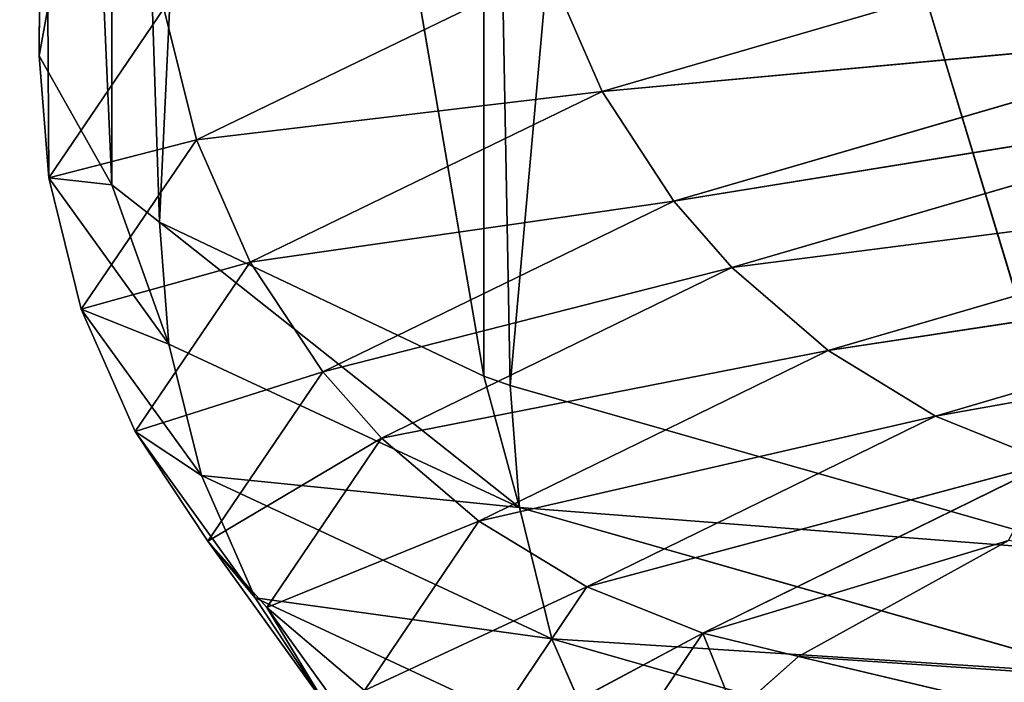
# Model space of a CAD drawing. Extents: x 1 to 179, y 3 to 406.
# Tile 19 of 256: x 60.071 to 60.883, y 287.44 to 287.986. Entities that reach past the tile are written whole.
import ezdxf

# ---------------------------------------------------------------- set-up
doc = ezdxf.new("R2010")
doc.units = 0
doc.header["$LTSCALE"] = 2.54
doc.layers.get('0').update_dxf_attribs({"color": 13, "linetype": 'CONTINUOUS'})

# ---------------------------------------------------------------- blocks, each defined once
blk = doc.blocks.new('OKR_G_Y_DOZOWNIK_STOJ_CY_T')
at = {"color": 0}
for p, q in [((60.09382, 289.15035, 192.49899), (60.08676, 287.95653, 191.81864)), ((60.09382, 289.15035, 192.49899), (60.08676, 287.95653, 191.81864)), ((60.09306, 289.07763, 191.23817), (60.08676, 287.95653, 191.81864)), ((60.09306, 289.07763, 191.23817), (60.08676, 287.95653, 191.81864)), ((60.09306, 289.07763, 191.23817), (60.14665, 287.85012, 189.96515)), ((60.09306, 289.07763, 191.23817), (60.14665, 287.85012, 189.96515)), ((60.14665, 289.00465, 189.96515), (60.14665, 287.85012, 189.96515)), ((60.14665, 289.00465, 189.96515), (60.14665, 287.85012, 189.96515)), ((60.14665, 289.00465, 189.96515), (60.18599, 287.81927, 189.42466)), ((60.14665, 289.00465, 189.96515), (60.18599, 287.81927, 189.42466)), ((60.2391, 288.94087, 188.84613), (60.18599, 287.81927, 189.42466)), ((60.2391, 288.94087, 188.84613), (60.18599, 287.81927, 189.42466)), ((60.2391, 288.94087, 188.84613), (60.45385, 287.69223, 187.19526)), ((60.2391, 288.94087, 188.84613), (60.45385, 287.69223, 187.19526)), ((60.45385, 288.84675, 187.19526), (60.45385, 287.69223, 187.19526)), ((60.45385, 288.84675, 187.19526), (60.45385, 287.69223, 187.19526)), ((60.45385, 288.84675, 187.19526), (60.47554, 287.68446, 187.06058)), ((60.45385, 288.84675, 187.19526), (60.47554, 287.68446, 187.06058)), ((60.57605, 288.80547, 186.48152), (60.47554, 287.68446, 187.06058)), ((60.57605, 288.80547, 186.48152), (60.47554, 287.68446, 187.06058)), ((60.57605, 288.80547, 186.48152), (60.95736, 287.54694, 184.71196)), ((60.57605, 288.80547, 186.48152), (60.95736, 287.54694, 184.71196)), ((60.55136, 287.92706, 196.61279), (61.03476, 288.06753, 198.97183)), ((60.55136, 287.92706, 196.61279), (61.03476, 288.06753, 198.97183)), ((60.21663, 287.88721, 194.22408), (60.5074, 288.028, 196.61994)), ((60.21663, 287.88721, 194.22408), (60.5074, 288.028, 196.61994)), ((60.55136, 287.92706, 196.61279), (60.5074, 288.028, 196.61994)), ((60.55136, 287.92706, 196.61279), (60.5074, 288.028, 196.61994)), ((60.09382, 287.99583, 192.49899), (60.08676, 287.95653, 191.81864)), ((60.09382, 287.99583, 192.49899), (60.08676, 287.95653, 191.81864)), ((60.09466, 287.85592, 191.81866), (60.09382, 287.99583, 192.49899)), ((60.09466, 287.85592, 191.81866), (60.09382, 287.99583, 192.49899)), ((60.09466, 287.85592, 191.81866), (60.18981, 287.99562, 194.22623)), ((60.09466, 287.85592, 191.81866), (60.18981, 287.99562, 194.22623)), ((60.21663, 287.88721, 194.22408), (60.18981, 287.99562, 194.22623)), ((60.21663, 287.88721, 194.22408), (60.18981, 287.99562, 194.22623)), ((60.55136, 287.92706, 196.61279), (61.09303, 287.97698, 198.95739)), ((60.55136, 287.92706, 196.61279), (61.09303, 287.97698, 198.95739)), ((60.61062, 287.8365, 196.60314), (61.09303, 287.97698, 198.95739)), ((60.61062, 287.8365, 196.60314), (61.09303, 287.97698, 198.95739)), ((60.08676, 287.95653, 191.81864), (60.09466, 287.85592, 191.81866)), ((60.08676, 287.95653, 191.81864), (60.14665, 287.85012, 189.96515)), ((60.08676, 287.95653, 191.81864), (60.09466, 287.85592, 191.81866)), ((60.08676, 287.95653, 191.81864), (60.14665, 287.85012, 189.96515)), ((60.26103, 287.78627, 194.22051), (60.55136, 287.92706, 196.61279)), ((60.26103, 287.78627, 194.22051), (60.55136, 287.92706, 196.61279)), ((60.61062, 287.8365, 196.60314), (60.55136, 287.92706, 196.61279)), ((60.61062, 287.8365, 196.60314), (60.55136, 287.92706, 196.61279)), ((60.61062, 287.8365, 196.60314), (61.1402, 287.92229, 198.94571)), ((60.61062, 287.8365, 196.60314), (61.1402, 287.92229, 198.94571)), ((60.65857, 287.78181, 196.59533), (61.1402, 287.92229, 198.94571)), ((60.65857, 287.78181, 196.59533), (61.1402, 287.92229, 198.94571)), ((60.12156, 287.74751, 191.81868), (60.21663, 287.88721, 194.22408)), ((60.12156, 287.74751, 191.81868), (60.21663, 287.88721, 194.22408)), ((60.26103, 287.78627, 194.22051), (60.21663, 287.88721, 194.22408)), ((60.26103, 287.78627, 194.22051), (60.21663, 287.88721, 194.22408)), ((60.14665, 287.85012, 189.96515), (60.09466, 287.85592, 191.81866)), ((60.14665, 287.85012, 189.96515), (60.09466, 287.85592, 191.81866)), ((60.19385, 287.71864, 189.42532), (60.09466, 287.85592, 191.81866)), ((60.19385, 287.71864, 189.42532), (60.09466, 287.85592, 191.81866)), ((60.12156, 287.74751, 191.81868), (60.09466, 287.85592, 191.81866)), ((60.12156, 287.74751, 191.81868), (60.09466, 287.85592, 191.81866)), ((60.65857, 287.78181, 196.59533), (61.21838, 287.85371, 198.92635)), ((60.65857, 287.78181, 196.59533), (61.21838, 287.85371, 198.92635)), ((60.73807, 287.71323, 196.58238), (61.21838, 287.85371, 198.92635)), ((60.73807, 287.71323, 196.58238), (61.21838, 287.85371, 198.92635)), ((60.14665, 287.85012, 189.96515), (60.18599, 287.81927, 189.42466)), ((60.19385, 287.71864, 189.42532), (60.14665, 287.85012, 189.96515)), ((60.19385, 287.71864, 189.42532), (60.14665, 287.85012, 189.96515)), ((60.14665, 287.85012, 189.96515), (60.18599, 287.81927, 189.42466)), ((60.26103, 287.78627, 194.22051), (60.61062, 287.8365, 196.60314)), ((60.26103, 287.78627, 194.22051), (60.61062, 287.8365, 196.60314)), ((60.32087, 287.69571, 194.2157), (60.61062, 287.8365, 196.60314)), ((60.32087, 287.69571, 194.2157), (60.61062, 287.8365, 196.60314)), ((60.65857, 287.78181, 196.59533), (60.61062, 287.8365, 196.60314)), ((60.65857, 287.78181, 196.59533), (60.61062, 287.8365, 196.60314)), ((60.18599, 287.81927, 189.42466), (60.45385, 287.69223, 187.19526)), ((60.48333, 287.58384, 187.06186), (60.18599, 287.81927, 189.42466)), ((60.18599, 287.81927, 189.42466), (60.19385, 287.71864, 189.42532)), ((60.18599, 287.81927, 189.42466), (60.19385, 287.71864, 189.42532)), ((60.48333, 287.58384, 187.06186), (60.18599, 287.81927, 189.42466)), ((60.18599, 287.81927, 189.42466), (60.45385, 287.69223, 187.19526)), ((60.73807, 287.71323, 196.58238), (61.30537, 287.7997, 198.9048)), ((60.73807, 287.71323, 196.58238), (61.30537, 287.7997, 198.9048)), ((60.82651, 287.65922, 196.56796), (61.30537, 287.7997, 198.9048)), ((60.82651, 287.65922, 196.56796), (61.30537, 287.7997, 198.9048)), ((60.16609, 287.64657, 191.81874), (60.26103, 287.78627, 194.22051)), ((60.16609, 287.64657, 191.81874), (60.26103, 287.78627, 194.22051)), ((60.32087, 287.69571, 194.2157), (60.26103, 287.78627, 194.22051)), ((60.32087, 287.69571, 194.2157), (60.26103, 287.78627, 194.22051)), ((60.32087, 287.69571, 194.2157), (60.65857, 287.78181, 196.59533)), ((60.32087, 287.69571, 194.2157), (60.65857, 287.78181, 196.59533)), ((60.36931, 287.64103, 194.21181), (60.65857, 287.78181, 196.59533)), ((60.36931, 287.64103, 194.21181), (60.65857, 287.78181, 196.59533)), ((60.73807, 287.71323, 196.58238), (60.65857, 287.78181, 196.59533)), ((60.73807, 287.71323, 196.58238), (60.65857, 287.78181, 196.59533)), ((60.82651, 287.65922, 196.56796), (61.3984, 287.76131, 198.88176)), ((60.82651, 287.65922, 196.56796), (61.3984, 287.76131, 198.88176)), ((60.22067, 287.61025, 189.42751), (60.12156, 287.74751, 191.81868)), ((60.22067, 287.61025, 189.42751), (60.12156, 287.74751, 191.81868)), ((60.16609, 287.64657, 191.81874), (60.12156, 287.74751, 191.81868)), ((60.16609, 287.64657, 191.81874), (60.12156, 287.74751, 191.81868)), ((60.48333, 287.58384, 187.06186), (60.19385, 287.71864, 189.42532)), ((60.48333, 287.58384, 187.06186), (60.19385, 287.71864, 189.42532)), ((60.22067, 287.61025, 189.42751), (60.19385, 287.71864, 189.42532)), ((60.22067, 287.61025, 189.42751), (60.19385, 287.71864, 189.42532)), ((60.36931, 287.64103, 194.21181), (60.73807, 287.71323, 196.58238)), ((60.36931, 287.64103, 194.21181), (60.73807, 287.71323, 196.58238)), ((60.44959, 287.57245, 194.20537), (60.73807, 287.71323, 196.58238)), ((60.44959, 287.57245, 194.20537), (60.73807, 287.71323, 196.58238)), ((60.82651, 287.65922, 196.56796), (60.73807, 287.71323, 196.58238)), ((60.82651, 287.65922, 196.56796), (60.73807, 287.71323, 196.58238)), ((60.16609, 287.64657, 191.81874), (60.32087, 287.69571, 194.2157)), ((60.16609, 287.64657, 191.81874), (60.32087, 287.69571, 194.2157)), ((60.22613, 287.55601, 191.8188), (60.32087, 287.69571, 194.2157)), ((60.22613, 287.55601, 191.8188), (60.32087, 287.69571, 194.2157)), ((60.36931, 287.64103, 194.21181), (60.32087, 287.69571, 194.2157)), ((60.36931, 287.64103, 194.21181), (60.32087, 287.69571, 194.2157)), ((60.45385, 287.69223, 187.19526), (60.48333, 287.58384, 187.06186)), ((60.45385, 287.69223, 187.19526), (60.47554, 287.68446, 187.06058)), ((60.45385, 287.69223, 187.19526), (60.48333, 287.58384, 187.06186)), ((60.45385, 287.69223, 187.19526), (60.47554, 287.68446, 187.06058)), ((60.47554, 287.68446, 187.06058), (60.48333, 287.58384, 187.06186)), ((60.47554, 287.68446, 187.06058), (60.95736, 287.54694, 184.71196)), ((60.47554, 287.68446, 187.06058), (60.48333, 287.58384, 187.06186)), ((60.47554, 287.68446, 187.06058), (60.95736, 287.54694, 184.71196)), ((60.44959, 287.57245, 194.20537), (60.82651, 287.65922, 196.56796)), ((60.44959, 287.57245, 194.20537), (60.82651, 287.65922, 196.56796)), ((60.53892, 287.51844, 194.1982), (60.82651, 287.65922, 196.56796)), ((60.53892, 287.51844, 194.1982), (60.82651, 287.65922, 196.56796)), ((60.92112, 287.62084, 196.55256), (60.82651, 287.65922, 196.56796)), ((60.92112, 287.62084, 196.55256), (60.82651, 287.65922, 196.56796)), ((60.26506, 287.50931, 189.43115), (60.16609, 287.64657, 191.81874)), ((60.26506, 287.50931, 189.43115), (60.16609, 287.64657, 191.81874)), ((60.22613, 287.55601, 191.8188), (60.16609, 287.64657, 191.81874)), ((60.22613, 287.55601, 191.8188), (60.16609, 287.64657, 191.81874)), ((60.22613, 287.55601, 191.8188), (60.36931, 287.64103, 194.21181)), ((60.22613, 287.55601, 191.8188), (60.36931, 287.64103, 194.21181)), ((60.27473, 287.50133, 191.81885), (60.36931, 287.64103, 194.21181)), ((60.27473, 287.50133, 191.81885), (60.36931, 287.64103, 194.21181)), ((60.44959, 287.57245, 194.20537), (60.36931, 287.64103, 194.21181)), ((60.44959, 287.57245, 194.20537), (60.36931, 287.64103, 194.21181)), ((60.53892, 287.51844, 194.1982), (60.92112, 287.62084, 196.55256)), ((60.53892, 287.51844, 194.1982), (60.92112, 287.62084, 196.55256)), ((60.63445, 287.48005, 194.19053), (60.92112, 287.62084, 196.55256)), ((60.63445, 287.48005, 194.19053), (60.92112, 287.62084, 196.55256)), ((60.50988, 287.47544, 187.06618), (60.22067, 287.61025, 189.42751)), ((60.50988, 287.47544, 187.06618), (60.22067, 287.61025, 189.42751)), ((60.26506, 287.50931, 189.43115), (60.22067, 287.61025, 189.42751)), ((60.26506, 287.50931, 189.43115), (60.22067, 287.61025, 189.42751)), ((60.96503, 287.44633, 184.71386), (60.48333, 287.58384, 187.06186)), ((60.96503, 287.44633, 184.71386), (60.48333, 287.58384, 187.06186)), ((60.50988, 287.47544, 187.06618), (60.48333, 287.58384, 187.06186)), ((60.50988, 287.47544, 187.06618), (60.48333, 287.58384, 187.06186)), ((60.27473, 287.50133, 191.81885), (60.44959, 287.57245, 194.20537)), ((60.27473, 287.50133, 191.81885), (60.44959, 287.57245, 194.20537)), ((60.35526, 287.43275, 191.81893), (60.44959, 287.57245, 194.20537)), ((60.35526, 287.43275, 191.81893), (60.44959, 287.57245, 194.20537)), ((60.53892, 287.51844, 194.1982), (60.44959, 287.57245, 194.20537)), ((60.53892, 287.51844, 194.1982), (60.44959, 287.57245, 194.20537)), ((60.26506, 287.50931, 189.43115), (60.22613, 287.55601, 191.8188)), ((60.26506, 287.50931, 189.43115), (60.22613, 287.55601, 191.8188)), ((60.32489, 287.41875, 189.43605), (60.22613, 287.55601, 191.8188)), ((60.32489, 287.41875, 189.43605), (60.22613, 287.55601, 191.8188)), ((60.27473, 287.50133, 191.81885), (60.22613, 287.55601, 191.8188)), ((60.27473, 287.50133, 191.81885), (60.22613, 287.55601, 191.8188)), ((60.63445, 287.48005, 194.19053), (60.88678, 287.55652, 195.7876)), ((60.63445, 287.48005, 194.19053), (60.88678, 287.55652, 195.7876)), ((60.88678, 287.55652, 195.7876), (60.71337, 287.46088, 194.18419)), ((60.88678, 287.55652, 195.7876), (60.71337, 287.46088, 194.18419)), ((60.35526, 287.43275, 191.81893), (60.53892, 287.51844, 194.1982)), ((60.35526, 287.43275, 191.81893), (60.53892, 287.51844, 194.1982)), ((60.44488, 287.37874, 191.81903), (60.53892, 287.51844, 194.1982)), ((60.44488, 287.37874, 191.81903), (60.53892, 287.51844, 194.1982)), ((60.63445, 287.48005, 194.19053), (60.53892, 287.51844, 194.1982)), ((60.63445, 287.48005, 194.19053), (60.53892, 287.51844, 194.1982)), ((60.55384, 287.37449, 187.07337), (60.26506, 287.50931, 189.43115)), ((60.55384, 287.37449, 187.07337), (60.26506, 287.50931, 189.43115)), ((60.32489, 287.41875, 189.43605), (60.26506, 287.50931, 189.43115)), ((60.32489, 287.41875, 189.43605), (60.26506, 287.50931, 189.43115)), ((60.32489, 287.41875, 189.43605), (60.27473, 287.50133, 191.81885)), ((60.32489, 287.41875, 189.43605), (60.27473, 287.50133, 191.81885)), ((60.37333, 287.36407, 189.44003), (60.27473, 287.50133, 191.81885)), ((60.37333, 287.36407, 189.44003), (60.27473, 287.50133, 191.81885)), ((60.35526, 287.43275, 191.81893), (60.27473, 287.50133, 191.81885)), ((60.35526, 287.43275, 191.81893), (60.27473, 287.50133, 191.81885)), ((60.44488, 287.37874, 191.81903), (60.63445, 287.48005, 194.19053)), ((60.44488, 287.37874, 191.81903), (60.63445, 287.48005, 194.19053)), ((60.54072, 287.34035, 191.81914), (60.63445, 287.48005, 194.19053)), ((60.54072, 287.34035, 191.81914), (60.63445, 287.48005, 194.19053)), ((60.71337, 287.46088, 194.18419), (60.63445, 287.48005, 194.19053)), ((60.63445, 287.48005, 194.19053), (60.66097, 287.41428, 193.39852)), ((60.63445, 287.48005, 194.19053), (60.66097, 287.41428, 193.39852)), ((60.71337, 287.46088, 194.18419), (60.63445, 287.48005, 194.19053)), ((60.99115, 287.33793, 184.72033), (60.50988, 287.47544, 187.06618)), ((60.99115, 287.33793, 184.72033), (60.50988, 287.47544, 187.06618)), ((60.55384, 287.37449, 187.07337), (60.50988, 287.47544, 187.06618)), ((60.55384, 287.37449, 187.07337), (60.50988, 287.47544, 187.06618)), ((60.71337, 287.46088, 194.18419), (60.66097, 287.41428, 193.39852)), ((60.71337, 287.46088, 194.18419), (60.66097, 287.41428, 193.39852)), ((60.71337, 287.46088, 194.18419), (61.64258, 287.24096, 193.34636)), ((60.71337, 287.46088, 194.18419), (61.64258, 287.24096, 193.34636))]:
    blk.add_line(p, q, dxfattribs=at)
mesh = blk.add_polyface(dxfattribs=at)
corners = [(57.82759, 340.66479, 219.54538), (57.49338, 287.32479, 219.15492), (61.42084, 287.32479, 223.21587)]
mesh.append_faces([[corners[k] for k in face] for face in [(0, 1, 2)]], dxfattribs={"color": 0})
mesh = blk.add_polyface(dxfattribs=at)
corners = [(57.82759, 340.66479, 219.54538), (61.42084, 287.32479, 223.21587), (60.60487, 340.66479, 222.45811)]
mesh.append_faces([[corners[k] for k in face] for face in [(0, 1, 2)]], dxfattribs={"color": 0})
mesh = blk.add_polyface(dxfattribs=at)
corners = [(63.57916, 287.32479, 158.66071), (59.38922, 287.32479, 162.45029), (60.60487, 340.66479, 161.24323)]
mesh.append_faces([[corners[k] for k in face] for face in [(0, 1, 2)]], dxfattribs={"color": 0})
mesh = blk.add_polyface(dxfattribs=at)
corners = [(60.60487, 340.66479, 161.24323), (59.38922, 287.32479, 162.45029), (59.38922, 340.66479, 162.45029)]
mesh.append_faces([[corners[k] for k in face] for face in [(0, 1, 2)]], dxfattribs={"color": 0})
mesh = blk.add_polyface(dxfattribs=at)
corners = [(63.57916, 287.32479, 158.66071), (60.60487, 340.66479, 161.24323), (63.57916, 340.66479, 158.66071)]
mesh.append_faces([[corners[k] for k in face] for face in [(0, 1, 2)]], dxfattribs={"color": 0})
mesh = blk.add_polyface(dxfattribs=at)
corners = [(61.42084, 340.66479, 223.21587), (60.60487, 340.66479, 222.45811), (61.42084, 287.32479, 223.21587)]
mesh.append_faces([[corners[k] for k in face] for face in [(0, 1, 2)]], dxfattribs={"color": 0})
mesh = blk.add_polyface(dxfattribs=at)
corners = [(60.09382, 289.15035, 192.49899), (60.08676, 287.95653, 191.81864), (60.09382, 287.99583, 192.49899)]
mesh.append_faces([[corners[k] for k in face] for face in [(0, 1, 2)]], dxfattribs={"color": 0})
mesh = blk.add_polyface(dxfattribs=at)
corners = [(60.09382, 289.15035, 192.49899), (60.09306, 289.07763, 191.23817), (60.08676, 287.95653, 191.81864)]
mesh.append_faces([[corners[k] for k in face] for face in [(0, 1, 2)]], dxfattribs={"color": 0})
mesh = blk.add_polyface(dxfattribs=at)
corners = [(60.09306, 289.07763, 191.23817), (60.14665, 287.85012, 189.96515), (60.08676, 287.95653, 191.81864)]
mesh.append_faces([[corners[k] for k in face] for face in [(0, 1, 2)]], dxfattribs={"color": 0})
mesh = blk.add_polyface(dxfattribs=at)
corners = [(60.09306, 289.07763, 191.23817), (60.14665, 289.00465, 189.96515), (60.14665, 287.85012, 189.96515)]
mesh.append_faces([[corners[k] for k in face] for face in [(0, 1, 2)]], dxfattribs={"color": 0})
mesh = blk.add_polyface(dxfattribs=at)
corners = [(60.14665, 289.00465, 189.96515), (60.18599, 287.81927, 189.42466), (60.14665, 287.85012, 189.96515)]
mesh.append_faces([[corners[k] for k in face] for face in [(0, 1, 2)]], dxfattribs={"color": 0})
mesh = blk.add_polyface(dxfattribs=at)
corners = [(60.14665, 289.00465, 189.96515), (60.2391, 288.94087, 188.84613), (60.18599, 287.81927, 189.42466)]
mesh.append_faces([[corners[k] for k in face] for face in [(0, 1, 2)]], dxfattribs={"color": 0})
mesh = blk.add_polyface(dxfattribs=at)
corners = [(60.2391, 288.94087, 188.84613), (60.45385, 287.69223, 187.19526), (60.18599, 287.81927, 189.42466)]
mesh.append_faces([[corners[k] for k in face] for face in [(0, 1, 2)]], dxfattribs={"color": 0})
mesh = blk.add_polyface(dxfattribs=at)
corners = [(60.2391, 288.94087, 188.84613), (60.45385, 288.84675, 187.19526), (60.45385, 287.69223, 187.19526)]
mesh.append_faces([[corners[k] for k in face] for face in [(0, 1, 2)]], dxfattribs={"color": 0})
mesh = blk.add_polyface(dxfattribs=at)
corners = [(60.45385, 288.84675, 187.19526), (60.47554, 287.68446, 187.06058), (60.45385, 287.69223, 187.19526)]
mesh.append_faces([[corners[k] for k in face] for face in [(0, 1, 2)]], dxfattribs={"color": 0})
mesh = blk.add_polyface(dxfattribs=at)
corners = [(60.45385, 288.84675, 187.19526), (60.57605, 288.80547, 186.48152), (60.47554, 287.68446, 187.06058)]
mesh.append_faces([[corners[k] for k in face] for face in [(0, 1, 2)]], dxfattribs={"color": 0})
mesh = blk.add_polyface(dxfattribs=at)
corners = [(60.57605, 288.80547, 186.48152), (60.95736, 287.54694, 184.71196), (60.47554, 287.68446, 187.06058)]
mesh.append_faces([[corners[k] for k in face] for face in [(0, 1, 2)]], dxfattribs={"color": 0})
mesh = blk.add_polyface(dxfattribs=at)
corners = [(60.57605, 288.80547, 186.48152), (61.02875, 288.68465, 184.42961), (60.95736, 287.54694, 184.71196)]
mesh.append_faces([[corners[k] for k in face] for face in [(0, 1, 2)]], dxfattribs={"color": 0})
mesh = blk.add_polyface(dxfattribs=at)
corners = [(61.03476, 288.06753, 198.97183), (60.5074, 288.028, 196.61994), (60.55136, 287.92706, 196.61279), (60.99152, 288.16848, 198.98252)]
mesh.append_faces([[corners[k] for k in face] for face in [(0, 1, 2), (1, 0, 3)]], dxfattribs={"vtx0": -1, "color": 0})
mesh = blk.add_polyface(dxfattribs=at)
corners = [(60.5074, 288.028, 196.61994), (60.18981, 287.99562, 194.22623), (60.21663, 287.88721, 194.22408), (60.48085, 288.1364, 196.62426)]
mesh.append_faces([[corners[k] for k in face] for face in [(0, 1, 2), (1, 0, 3)]], dxfattribs={"vtx0": -1, "color": 0})
mesh = blk.add_polyface(dxfattribs=at)
corners = [(61.03476, 288.06753, 198.97183), (60.55136, 287.92706, 196.61279), (61.09303, 287.97698, 198.95739)]
mesh.append_faces([[corners[k] for k in face] for face in [(0, 1, 2)]], dxfattribs={"color": 0})
mesh = blk.add_polyface(dxfattribs=at)
corners = [(60.55136, 287.92706, 196.61279), (60.21663, 287.88721, 194.22408), (60.26103, 287.78627, 194.22051), (60.5074, 288.028, 196.61994)]
mesh.append_faces([[corners[k] for k in face] for face in [(0, 1, 2), (1, 0, 3)]], dxfattribs={"vtx0": -1, "color": 0})
mesh = blk.add_polyface(dxfattribs=at)
corners = [(60.09382, 287.99583, 192.49899), (60.08676, 287.95653, 191.81864), (60.09466, 287.85592, 191.81866)]
mesh.append_faces([[corners[k] for k in face] for face in [(0, 1, 2)]], dxfattribs={"color": 0})
mesh = blk.add_polyface(dxfattribs=at)
corners = [(60.09382, 287.99583, 192.49899), (60.09466, 287.85592, 191.81866), (60.18981, 287.99562, 194.22623)]
mesh.append_faces([[corners[k] for k in face] for face in [(0, 1, 2)]], dxfattribs={"color": 0})
mesh = blk.add_polyface(dxfattribs=at)
corners = [(60.21663, 287.88721, 194.22408), (60.09466, 287.85592, 191.81866), (60.12156, 287.74751, 191.81868), (60.18981, 287.99562, 194.22623)]
mesh.append_faces([[corners[k] for k in face] for face in [(0, 1, 2), (1, 0, 3)]], dxfattribs={"vtx0": -1, "color": 0})
mesh = blk.add_polyface(dxfattribs=at)
corners = [(61.09303, 287.97698, 198.95739), (60.55136, 287.92706, 196.61279), (60.61062, 287.8365, 196.60314)]
mesh.append_faces([[corners[k] for k in face] for face in [(0, 1, 2)]], dxfattribs={"color": 0})
mesh = blk.add_polyface(dxfattribs=at)
corners = [(61.09303, 287.97698, 198.95739), (60.61062, 287.8365, 196.60314), (61.1402, 287.92229, 198.94571)]
mesh.append_faces([[corners[k] for k in face] for face in [(0, 1, 2)]], dxfattribs={"color": 0})
mesh = blk.add_polyface(dxfattribs=at)
corners = [(60.08676, 287.95653, 191.81864), (60.14665, 287.85012, 189.96515), (60.09466, 287.85592, 191.81866)]
mesh.append_faces([[corners[k] for k in face] for face in [(0, 1, 2)]], dxfattribs={"color": 0})
mesh = blk.add_polyface(dxfattribs=at)
corners = [(60.55136, 287.92706, 196.61279), (60.26103, 287.78627, 194.22051), (60.61062, 287.8365, 196.60314)]
mesh.append_faces([[corners[k] for k in face] for face in [(0, 1, 2)]], dxfattribs={"color": 0})
mesh = blk.add_polyface(dxfattribs=at)
corners = [(61.1402, 287.92229, 198.94571), (60.61062, 287.8365, 196.60314), (60.65857, 287.78181, 196.59533)]
mesh.append_faces([[corners[k] for k in face] for face in [(0, 1, 2)]], dxfattribs={"color": 0})
mesh = blk.add_polyface(dxfattribs=at)
corners = [(61.1402, 287.92229, 198.94571), (60.65857, 287.78181, 196.59533), (61.21838, 287.85371, 198.92635)]
mesh.append_faces([[corners[k] for k in face] for face in [(0, 1, 2)]], dxfattribs={"color": 0})
mesh = blk.add_polyface(dxfattribs=at)
corners = [(60.26103, 287.78627, 194.22051), (60.12156, 287.74751, 191.81868), (60.16609, 287.64657, 191.81874), (60.21663, 287.88721, 194.22408)]
mesh.append_faces([[corners[k] for k in face] for face in [(0, 1, 2), (1, 0, 3)]], dxfattribs={"vtx0": -1, "color": 0})
mesh = blk.add_polyface(dxfattribs=at)
corners = [(60.09466, 287.85592, 191.81866), (60.14665, 287.85012, 189.96515), (60.19385, 287.71864, 189.42532)]
mesh.append_faces([[corners[k] for k in face] for face in [(0, 1, 2)]], dxfattribs={"color": 0})
mesh = blk.add_polyface(dxfattribs=at)
corners = [(60.12156, 287.74751, 191.81868), (60.19385, 287.71864, 189.42532), (60.22067, 287.61025, 189.42751), (60.09466, 287.85592, 191.81866)]
mesh.append_faces([[corners[k] for k in face] for face in [(0, 1, 2), (1, 0, 3)]], dxfattribs={"vtx0": -1, "color": 0})
mesh = blk.add_polyface(dxfattribs=at)
corners = [(61.21838, 287.85371, 198.92635), (60.65857, 287.78181, 196.59533), (60.73807, 287.71323, 196.58238)]
mesh.append_faces([[corners[k] for k in face] for face in [(0, 1, 2)]], dxfattribs={"color": 0})
mesh = blk.add_polyface(dxfattribs=at)
corners = [(61.21838, 287.85371, 198.92635), (60.73807, 287.71323, 196.58238), (61.30537, 287.7997, 198.9048)]
mesh.append_faces([[corners[k] for k in face] for face in [(0, 1, 2)]], dxfattribs={"color": 0})
mesh = blk.add_polyface(dxfattribs=at)
corners = [(60.14665, 287.85012, 189.96515), (60.18599, 287.81927, 189.42466), (60.19385, 287.71864, 189.42532)]
mesh.append_faces([[corners[k] for k in face] for face in [(0, 1, 2)]], dxfattribs={"color": 0})
mesh = blk.add_polyface(dxfattribs=at)
corners = [(60.61062, 287.8365, 196.60314), (60.26103, 287.78627, 194.22051), (60.32087, 287.69571, 194.2157)]
mesh.append_faces([[corners[k] for k in face] for face in [(0, 1, 2)]], dxfattribs={"color": 0})
mesh = blk.add_polyface(dxfattribs=at)
corners = [(60.61062, 287.8365, 196.60314), (60.32087, 287.69571, 194.2157), (60.65857, 287.78181, 196.59533)]
mesh.append_faces([[corners[k] for k in face] for face in [(0, 1, 2)]], dxfattribs={"color": 0})
mesh = blk.add_polyface(dxfattribs=at)
corners = [(60.18599, 287.81927, 189.42466), (60.45385, 287.69223, 187.19526), (60.48333, 287.58384, 187.06186)]
mesh.append_faces([[corners[k] for k in face] for face in [(0, 1, 2)]], dxfattribs={"color": 0})
mesh = blk.add_polyface(dxfattribs=at)
corners = [(60.18599, 287.81927, 189.42466), (60.48333, 287.58384, 187.06186), (60.19385, 287.71864, 189.42532)]
mesh.append_faces([[corners[k] for k in face] for face in [(0, 1, 2)]], dxfattribs={"color": 0})
mesh = blk.add_polyface(dxfattribs=at)
corners = [(61.30537, 287.7997, 198.9048), (60.73807, 287.71323, 196.58238), (60.82651, 287.65922, 196.56796)]
mesh.append_faces([[corners[k] for k in face] for face in [(0, 1, 2)]], dxfattribs={"color": 0})
mesh = blk.add_polyface(dxfattribs=at)
corners = [(61.30537, 287.7997, 198.9048), (60.82651, 287.65922, 196.56796), (61.3984, 287.76131, 198.88176)]
mesh.append_faces([[corners[k] for k in face] for face in [(0, 1, 2)]], dxfattribs={"color": 0})
mesh = blk.add_polyface(dxfattribs=at)
corners = [(60.26103, 287.78627, 194.22051), (60.16609, 287.64657, 191.81874), (60.32087, 287.69571, 194.2157)]
mesh.append_faces([[corners[k] for k in face] for face in [(0, 1, 2)]], dxfattribs={"color": 0})
mesh = blk.add_polyface(dxfattribs=at)
corners = [(60.65857, 287.78181, 196.59533), (60.32087, 287.69571, 194.2157), (60.36931, 287.64103, 194.21181)]
mesh.append_faces([[corners[k] for k in face] for face in [(0, 1, 2)]], dxfattribs={"color": 0})
mesh = blk.add_polyface(dxfattribs=at)
corners = [(60.65857, 287.78181, 196.59533), (60.36931, 287.64103, 194.21181), (60.73807, 287.71323, 196.58238)]
mesh.append_faces([[corners[k] for k in face] for face in [(0, 1, 2)]], dxfattribs={"color": 0})
mesh = blk.add_polyface(dxfattribs=at)
corners = [(61.3984, 287.76131, 198.88176), (60.82651, 287.65922, 196.56796), (60.92112, 287.62084, 196.55256)]
mesh.append_faces([[corners[k] for k in face] for face in [(0, 1, 2)]], dxfattribs={"color": 0})
mesh = blk.add_polyface(dxfattribs=at)
corners = [(60.16609, 287.64657, 191.81874), (60.22067, 287.61025, 189.42751), (60.26506, 287.50931, 189.43115), (60.12156, 287.74751, 191.81868)]
mesh.append_faces([[corners[k] for k in face] for face in [(0, 1, 2), (1, 0, 3)]], dxfattribs={"vtx0": -1, "color": 0})
mesh = blk.add_polyface(dxfattribs=at)
corners = [(60.22067, 287.61025, 189.42751), (60.48333, 287.58384, 187.06186), (60.50988, 287.47544, 187.06618), (60.19385, 287.71864, 189.42532)]
mesh.append_faces([[corners[k] for k in face] for face in [(0, 1, 2), (1, 0, 3)]], dxfattribs={"vtx0": -1, "color": 0})
mesh = blk.add_polyface(dxfattribs=at)
corners = [(60.73807, 287.71323, 196.58238), (60.36931, 287.64103, 194.21181), (60.44959, 287.57245, 194.20537)]
mesh.append_faces([[corners[k] for k in face] for face in [(0, 1, 2)]], dxfattribs={"color": 0})
mesh = blk.add_polyface(dxfattribs=at)
corners = [(60.73807, 287.71323, 196.58238), (60.44959, 287.57245, 194.20537), (60.82651, 287.65922, 196.56796)]
mesh.append_faces([[corners[k] for k in face] for face in [(0, 1, 2)]], dxfattribs={"color": 0})
mesh = blk.add_polyface(dxfattribs=at)
corners = [(60.32087, 287.69571, 194.2157), (60.16609, 287.64657, 191.81874), (60.22613, 287.55601, 191.8188)]
mesh.append_faces([[corners[k] for k in face] for face in [(0, 1, 2)]], dxfattribs={"color": 0})
mesh = blk.add_polyface(dxfattribs=at)
corners = [(60.32087, 287.69571, 194.2157), (60.22613, 287.55601, 191.8188), (60.36931, 287.64103, 194.21181)]
mesh.append_faces([[corners[k] for k in face] for face in [(0, 1, 2)]], dxfattribs={"color": 0})
mesh = blk.add_polyface(dxfattribs=at)
corners = [(60.45385, 287.69223, 187.19526), (60.47554, 287.68446, 187.06058), (60.48333, 287.58384, 187.06186)]
mesh.append_faces([[corners[k] for k in face] for face in [(0, 1, 2)]], dxfattribs={"color": 0})
mesh = blk.add_polyface(dxfattribs=at)
corners = [(60.48333, 287.58384, 187.06186), (60.95736, 287.54694, 184.71196), (60.96503, 287.44633, 184.71386), (60.47554, 287.68446, 187.06058)]
mesh.append_faces([[corners[k] for k in face] for face in [(0, 1, 2), (1, 0, 3)]], dxfattribs={"vtx0": -1, "color": 0})
mesh = blk.add_polyface(dxfattribs=at)
corners = [(60.82651, 287.65922, 196.56796), (60.44959, 287.57245, 194.20537), (60.53892, 287.51844, 194.1982)]
mesh.append_faces([[corners[k] for k in face] for face in [(0, 1, 2)]], dxfattribs={"color": 0})
mesh = blk.add_polyface(dxfattribs=at)
corners = [(60.82651, 287.65922, 196.56796), (60.53892, 287.51844, 194.1982), (60.92112, 287.62084, 196.55256)]
mesh.append_faces([[corners[k] for k in face] for face in [(0, 1, 2)]], dxfattribs={"color": 0})
mesh = blk.add_polyface(dxfattribs=at)
corners = [(60.16609, 287.64657, 191.81874), (60.26506, 287.50931, 189.43115), (60.22613, 287.55601, 191.8188)]
mesh.append_faces([[corners[k] for k in face] for face in [(0, 1, 2)]], dxfattribs={"color": 0})
mesh = blk.add_polyface(dxfattribs=at)
corners = [(60.36931, 287.64103, 194.21181), (60.22613, 287.55601, 191.8188), (60.27473, 287.50133, 191.81885)]
mesh.append_faces([[corners[k] for k in face] for face in [(0, 1, 2)]], dxfattribs={"color": 0})
mesh = blk.add_polyface(dxfattribs=at)
corners = [(60.36931, 287.64103, 194.21181), (60.27473, 287.50133, 191.81885), (60.44959, 287.57245, 194.20537)]
mesh.append_faces([[corners[k] for k in face] for face in [(0, 1, 2)]], dxfattribs={"color": 0})
mesh = blk.add_polyface(dxfattribs=at)
corners = [(60.92112, 287.62084, 196.55256), (60.53892, 287.51844, 194.1982), (60.63445, 287.48005, 194.19053)]
mesh.append_faces([[corners[k] for k in face] for face in [(0, 1, 2)]], dxfattribs={"color": 0})
mesh = blk.add_polyface(dxfattribs=at)
corners = [(60.92112, 287.62084, 196.55256), (60.63445, 287.48005, 194.19053), (60.88678, 287.55652, 195.7876)]
mesh.append_faces([[corners[k] for k in face] for face in [(0, 1, 2)]], dxfattribs={"color": 0})
mesh = blk.add_polyface(dxfattribs=at)
corners = [(60.26506, 287.50931, 189.43115), (60.50988, 287.47544, 187.06618), (60.55384, 287.37449, 187.07337), (60.22067, 287.61025, 189.42751)]
mesh.append_faces([[corners[k] for k in face] for face in [(0, 1, 2), (1, 0, 3)]], dxfattribs={"vtx0": -1, "color": 0})
mesh = blk.add_polyface(dxfattribs=at)
corners = [(60.50988, 287.47544, 187.06618), (60.96503, 287.44633, 184.71386), (60.99115, 287.33793, 184.72033), (60.48333, 287.58384, 187.06186)]
mesh.append_faces([[corners[k] for k in face] for face in [(0, 1, 2), (1, 0, 3)]], dxfattribs={"vtx0": -1, "color": 0})
mesh = blk.add_polyface(dxfattribs=at)
corners = [(60.44959, 287.57245, 194.20537), (60.27473, 287.50133, 191.81885), (60.35526, 287.43275, 191.81893)]
mesh.append_faces([[corners[k] for k in face] for face in [(0, 1, 2)]], dxfattribs={"color": 0})
mesh = blk.add_polyface(dxfattribs=at)
corners = [(60.44959, 287.57245, 194.20537), (60.35526, 287.43275, 191.81893), (60.53892, 287.51844, 194.1982)]
mesh.append_faces([[corners[k] for k in face] for face in [(0, 1, 2)]], dxfattribs={"color": 0})
mesh = blk.add_polyface(dxfattribs=at)
corners = [(60.22613, 287.55601, 191.8188), (60.26506, 287.50931, 189.43115), (60.32489, 287.41875, 189.43605)]
mesh.append_faces([[corners[k] for k in face] for face in [(0, 1, 2)]], dxfattribs={"color": 0})
mesh = blk.add_polyface(dxfattribs=at)
corners = [(60.22613, 287.55601, 191.8188), (60.32489, 287.41875, 189.43605), (60.27473, 287.50133, 191.81885)]
mesh.append_faces([[corners[k] for k in face] for face in [(0, 1, 2)]], dxfattribs={"color": 0})
mesh = blk.add_polyface(dxfattribs=at)
corners = [(60.88678, 287.55652, 195.7876), (60.63445, 287.48005, 194.19053), (60.71337, 287.46088, 194.18419)]
mesh.append_faces([[corners[k] for k in face] for face in [(0, 1, 2)]], dxfattribs={"color": 0})
mesh = blk.add_polyface(dxfattribs=at)
corners = [(61.86078, 287.38319, 195.65494), (60.71337, 287.46088, 194.18419), (61.64258, 287.24096, 193.34636), (60.88678, 287.55652, 195.7876)]
mesh.append_faces([[corners[k] for k in face] for face in [(0, 1, 2), (1, 0, 3)]], dxfattribs={"vtx0": -1, "color": 0})
mesh = blk.add_polyface(dxfattribs=at)
corners = [(60.53892, 287.51844, 194.1982), (60.35526, 287.43275, 191.81893), (60.44488, 287.37874, 191.81903)]
mesh.append_faces([[corners[k] for k in face] for face in [(0, 1, 2)]], dxfattribs={"color": 0})
mesh = blk.add_polyface(dxfattribs=at)
corners = [(60.53892, 287.51844, 194.1982), (60.44488, 287.37874, 191.81903), (60.63445, 287.48005, 194.19053)]
mesh.append_faces([[corners[k] for k in face] for face in [(0, 1, 2)]], dxfattribs={"color": 0})
mesh = blk.add_polyface(dxfattribs=at)
corners = [(60.26506, 287.50931, 189.43115), (60.55384, 287.37449, 187.07337), (60.32489, 287.41875, 189.43605)]
mesh.append_faces([[corners[k] for k in face] for face in [(0, 1, 2)]], dxfattribs={"color": 0})
mesh = blk.add_polyface(dxfattribs=at)
corners = [(60.27473, 287.50133, 191.81885), (60.32489, 287.41875, 189.43605), (60.37333, 287.36407, 189.44003)]
mesh.append_faces([[corners[k] for k in face] for face in [(0, 1, 2)]], dxfattribs={"color": 0})
mesh = blk.add_polyface(dxfattribs=at)
corners = [(60.35526, 287.43275, 191.81893), (60.27473, 287.50133, 191.81885), (60.37333, 287.36407, 189.44003)]
mesh.append_faces([[corners[k] for k in face] for face in [(0, 1, 2)]], dxfattribs={"color": 0})
mesh = blk.add_polyface(dxfattribs=at)
corners = [(60.63445, 287.48005, 194.19053), (60.44488, 287.37874, 191.81903), (60.54072, 287.34035, 191.81914)]
mesh.append_faces([[corners[k] for k in face] for face in [(0, 1, 2)]], dxfattribs={"color": 0})
mesh = blk.add_polyface(dxfattribs=at)
corners = [(60.63445, 287.48005, 194.19053), (60.54072, 287.34035, 191.81914), (60.66097, 287.41428, 193.39852)]
mesh.append_faces([[corners[k] for k in face] for face in [(0, 1, 2)]], dxfattribs={"color": 0})
mesh = blk.add_polyface(dxfattribs=at)
corners = [(60.63445, 287.48005, 194.19053), (60.66097, 287.41428, 193.39852), (60.71337, 287.46088, 194.18419)]
mesh.append_faces([[corners[k] for k in face] for face in [(0, 1, 2)]], dxfattribs={"color": 0})
mesh = blk.add_polyface(dxfattribs=at)
corners = [(60.55384, 287.37449, 187.07337), (60.99115, 287.33793, 184.72033), (61.03438, 287.23698, 184.73103), (60.50988, 287.47544, 187.06618)]
mesh.append_faces([[corners[k] for k in face] for face in [(0, 1, 2), (1, 0, 3)]], dxfattribs={"vtx0": -1, "color": 0})
mesh = blk.add_polyface(dxfattribs=at)
corners = [(60.71337, 287.46088, 194.18419), (60.66097, 287.41428, 193.39852), (61.64258, 287.24096, 193.34636)]
mesh.append_faces([[corners[k] for k in face] for face in [(0, 1, 2)]], dxfattribs={"color": 0})

msp = doc.modelspace()

# ---------------------------------------------------------------- block references
at = {"color": 0}
msp.add_blockref('OKR_G_Y_DOZOWNIK_STOJ_CY_T', (0, 0), dxfattribs=at)

doc.saveas('drawing.dxf')
